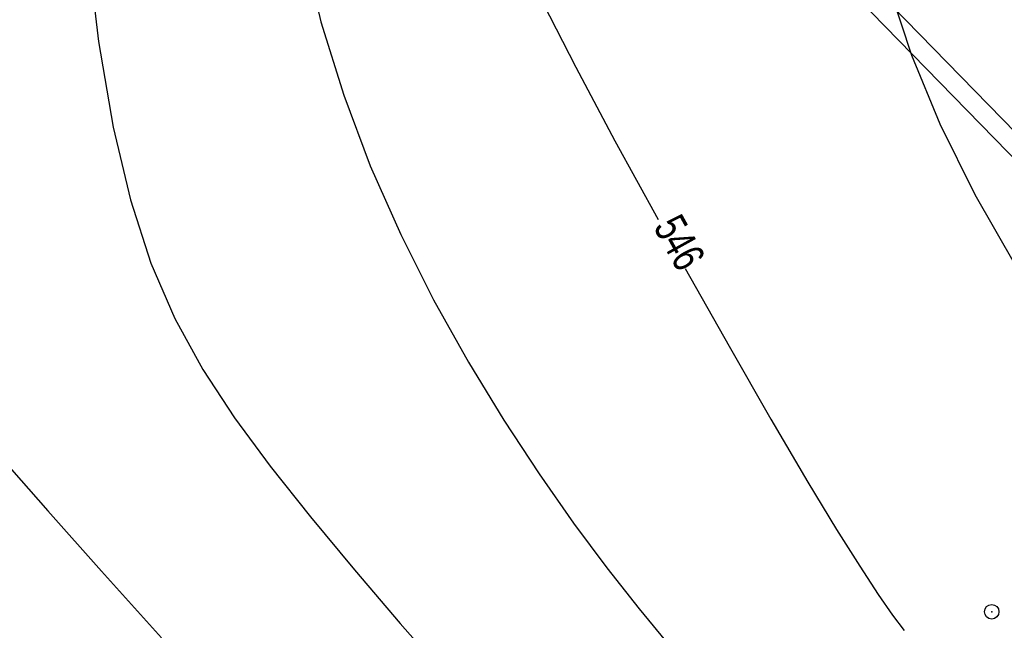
# Model space of a CAD drawing. Extents: x 10527 to 38812, y 13847 to 37526.
# Tile 112 of 256: x 35341 to 35361, y 36349 to 36362. Entities that reach past the tile are written whole.
import ezdxf

# ---------------------------------------------------------------- set-up
doc = ezdxf.new("R2010")
doc.units = 0
doc.header["$LTSCALE"] = 0.5
doc.header["$MEASUREMENT"] = 0
doc.header["$PDMODE"] = 32
doc.header["$PDSIZE"] = 0.3
doc.linetypes.add('CONTI', pattern=[0])
doc.layers.add('(032) Горизонтали утолщенные', color=32, linetype='Continuous', lineweight=30)
doc.layers.add('.', color=7, linetype='Continuous', lineweight=15)
for name, color, linetype in [('(040) Ограда', 7, 'Continuous'), ('GORIZDEFAULT', 32, 'CONTI'), ('PI_TTDEFAULT', 5, 'CONTI')]:
    doc.layers.add(name, color=color, linetype=linetype)
doc.styles.add('SHRFT', font='TXT', dxfattribs={"width": 0.875})
doc.styles.get("Standard").update_dxf_attribs({"font": 'times.ttf'})
doc.linetypes.add('ОГРАДА_ГЛИН', pattern='A,4,["|",Standard,S=0.8,R=0,X=0,Y=-0.8],0.5,["|",Standard,S=0.8,R=0,X=0,Y=-0.8],3.5', length=8)

# ---------------------------------------------------------------- blocks, each defined once
blk = doc.blocks.new('gergrgrre')
at = {"layer": '(032) Горизонтали утолщенные', "color": 32}
for points in [[(360198.52, 4200473.88, 546), (360199.2, 4200472.55, 546), (360200.01, 4200471.03, 546), (360200.9, 4200469.4, 546)], [(360201.46, 4200468.39, 546), (360202.37, 4200466.78, 546), (360203.23, 4200465.27, 546), (360204, 4200463.97, 546)], [(360204, 4200463.97, 546), (360204.59, 4200462.99, 546), (360205.07, 4200462.23, 546), (360205.45, 4200461.65, 546), (360205.75, 4200461.22, 546), (360205.99, 4200460.9, 546)]]:
    blk.add_polyline3d(points, dxfattribs=at)
at = {"layer": '(040) Ограда', "linetype": 'ОГРАДА_ГЛИН', "flags": 128}
blk.add_lwpolyline([(360140.403, 4200540.738), (360188.33, 4200491.65), (360223.715, 4200455.409), (360264.851, 4200409.871)], dxfattribs=at)
at = {"layer": '(040) Ограда', "flags": 128}
blk.add_lwpolyline([(360140.116, 4200540.458), (360188.044, 4200491.371), (360223.423, 4200455.135), (360264.554, 4200409.603)], dxfattribs=at)
at = {"layer": 'GORIZDEFAULT', "color": 32}
for points in [[(360193.57, 4200475.03, 545.5), (360193.93, 4200473.49, 545.5), (360194.4, 4200471.97, 545.5), (360194.95, 4200470.51, 545.5), (360195.58, 4200469.09, 545.5), (360196.26, 4200467.74, 545.5), (360196.98, 4200466.45, 545.5), (360197.71, 4200465.25, 545.5), (360198.44, 4200464.14, 545.5), (360199.15, 4200463.12, 545.5), (360199.84, 4200462.2, 545.5), (360200.51, 4200461.35, 545.5), (360201.15, 4200460.57, 545.5)], [(360188.43, 4200491.78, 545), (360188.38, 4200491.71, 545), (360188.33, 4200491.65, 545), (360188.35, 4200491.58, 545), (360188.47, 4200488.03, 545), (360188.51, 4200486.33, 545), (360188.57, 4200484.31, 545), (360188.65, 4200482.08, 545), (360188.76, 4200479.73, 545), (360188.91, 4200477.38, 545), (360189.09, 4200475.13, 545), (360189.33, 4200473.08, 545), (360189.63, 4200471.31, 545), (360189.99, 4200469.81, 545), (360190.41, 4200468.5, 545), (360190.91, 4200467.35, 545), (360191.49, 4200466.3, 545), (360192.14, 4200465.3, 545), (360192.88, 4200464.3, 545), (360193.71, 4200463.25, 545), (360194.62, 4200462.16, 545), (360195.57, 4200461.05, 545), (360196.55, 4200459.93, 545)], [(360208.1, 4200486.72, 546.5), (360207.74, 4200486.09, 546.5), (360207.38, 4200485.38, 546.5), (360207.04, 4200484.63, 546.5), (360206.72, 4200483.83, 546.5), (360206.42, 4200483, 546.5), (360206.13, 4200482.14, 546.5), (360205.87, 4200481.27, 546.5), (360205.62, 4200480.39, 546.5), (360205.42, 4200479.49, 546.5), (360205.28, 4200478.55, 546.5), (360205.21, 4200477.57, 546.5), (360205.25, 4200476.51, 546.5), (360205.4, 4200475.38, 546.5), (360205.7, 4200474.14, 546.5), (360206.14, 4200472.8, 546.5), (360206.73, 4200471.38, 546.5), (360207.45, 4200469.92, 546.5), (360208.29, 4200468.45, 546.5)], [(360187.33, 4200464.46, 544.5), (360188.28, 4200463.38, 544.5), (360189.39, 4200462.13, 544.5), (360190.63, 4200460.75, 544.5)]]:
    blk.add_polyline3d(points, dxfattribs=at)
at = {"layer": 'PI_TTDEFAULT', "color": 5}
blk.add_point((360207.8, 4200461.29, 546.2), dxfattribs=at)
at = {"layer": '(032) Горизонтали утолщенные', "color": 32, "style": 'SHRFT', "width": 0.75}
blk.add_text('546', height=0.6562, rotation=299.0648, dxfattribs=at).set_placement((360200.793, 4200469.246, 546))

msp = doc.modelspace()

# ---------------------------------------------------------------- hatches: boundary and pattern name
at = {"layer": '.', "ltscale": 0.149071}
h = msp.add_hatch(color=256, dxfattribs=at)
h.dxf.hatch_style = 1
h.set_gradient(color1=(255, 255, 255), tint=1)
h.paths.add_polyline_path([(35043.297, 36082.013), (36343.297, 36082.013), (36343.297, 37217.013), (35043.297, 37217.013)])
h.paths.add_polyline_path([(35058.297, 37202.013), (36328.297, 37202.013), (36328.297, 36097.013), (35058.297, 36097.013)], flags=16)

# ---------------------------------------------------------------- block references
at = {"linetype": 'Continuous'}
msp.add_blockref('gergrgrre', (-324846.944, -4164111.878), dxfattribs=at)

doc.saveas('drawing.dxf')
